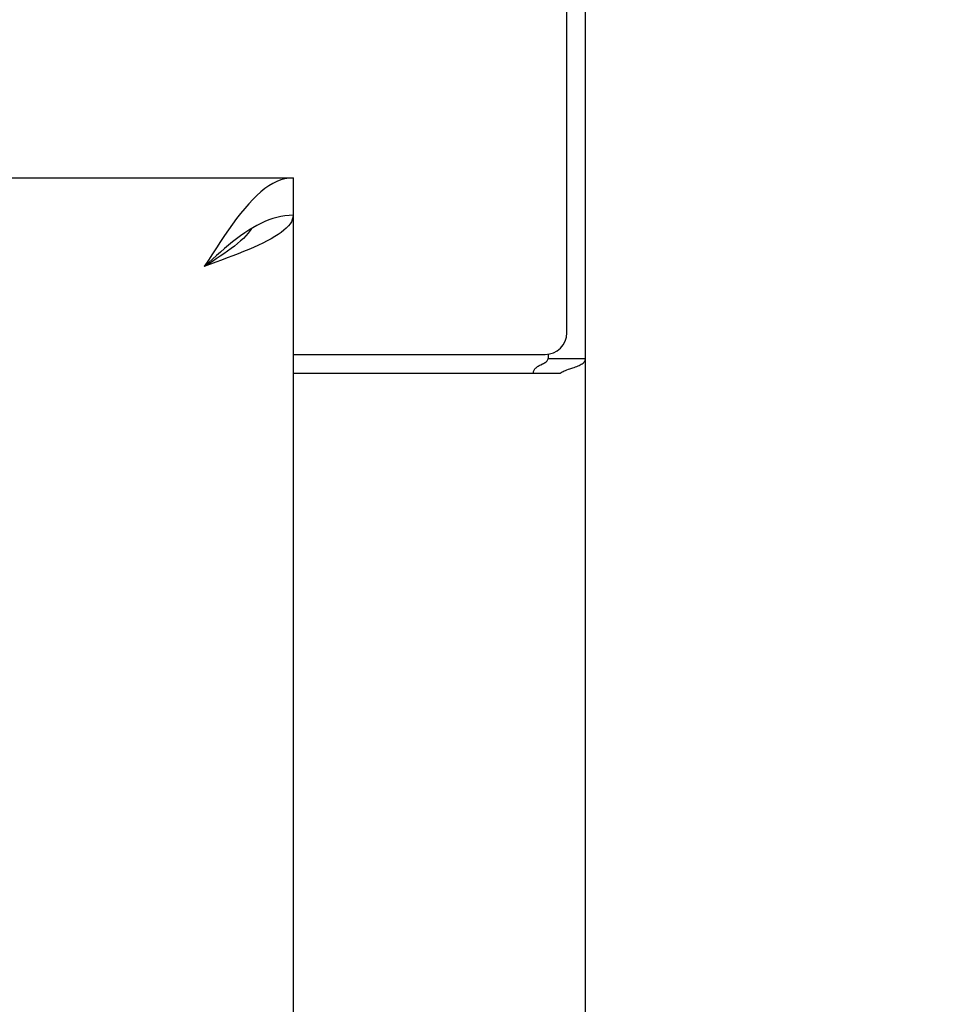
# Model space of a CAD drawing. Header units: inches. Extents: x 0 to 250, y 0 to 162.
# Tile 35 of 44: x 110.39 to 112.94, y 96.04 to 98.78. Entities that reach past the tile are written whole.
import ezdxf

# ---------------------------------------------------------------- set-up
doc = ezdxf.new("R2010")
doc.units = ezdxf.units.IN
doc.header["$LTSCALE"] = 13.75
doc.header["$MEASUREMENT"] = 0
doc.layers.get('0').update_dxf_attribs({"linetype": 'CONTINUOUS'})
doc.layers.add('DIMENSIONS', color=7, linetype='CONTINUOUS')
doc.styles.get("Standard").update_dxf_attribs({"font": 'txt', "width": 0.8})
doc.dimstyles.new('DIMSTYLE_1', dxfattribs={"dimtxt": 1.102941, "dimasz": 1.470588, "dimexe": 0.09, "dimexo": 0.07, "dimgap": 0.0375, "dimtad": 0, "dimtih": 1, "dimtoh": 1, "dimzin": 4, "dimdsep": 46, "dimtxsty": 'Standard', "dimblk": '_FILLED', "dimblk1": '_FILLED', "dimblk2": '_FILLED', "dimcen": 0.09, "dimadec": 0, "dimazin": 0, "dimtfac": 1, "dimtofl": 0, "dimtmove": 0, "dimatfit": 3, "dimldrblk": '_FILLED', "dimfxl": 0, "dimtolj": 1, "dimtzin": 4, "dimarcsym": 0})

# ---------------------------------------------------------------- blocks, each defined once
blk = doc.blocks.new('_FILLED')
at = {"color": 0, "linetype": 'ByBlock'}
blk.add_solid([(0, 0), (-1, 0.2), (-1, -0.2)], dxfattribs=at)
blk = doc.blocks.new('*D13')
at = {"layer": 'DIMENSIONS', "color": 2, "linetype": 'Continuous'}
for p, q in [((107.5243, 74.1368), (104.5832, 74.1368)), ((111.1493, 74.1368), (114.1629, 74.1368))]:
    blk.add_line(p, q, dxfattribs=at)
at = {"layer": 'DIMENSIONS', "color": 2, "linetype": 'Continuous', "xscale": 1.4705882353, "yscale": 1.4705882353, "zscale": 1.4705882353}
blk.add_blockref('_FILLED', (107.5243, 74.1368), dxfattribs=at)
at = {"layer": 'DIMENSIONS', "color": 2, "linetype": 'Continuous', "xscale": 1.4705882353, "yscale": 1.4705882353, "zscale": 1.4705882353, "rotation": 180}
blk.add_blockref('_FILLED', (111.1493, 74.1368), dxfattribs=at)
at = {"layer": 'DIMENSIONS', "color": 2, "linetype": 'Continuous', "insert": (114.7144, 74.6883), "char_height": 1.10294, "width": 3.529412, "attachment_point": 1, "line_spacing_factor": 0.9}
blk.add_mtext('3.63', dxfattribs=at)

msp = doc.modelspace()

# ---------------------------------------------------------------- linework, layer by layer
at = {"color": 3, "linetype": 'Continuous'}
for p, q in [((111.9098, 97.9059), (111.9098, 101.0864)), ((111.9618, 11.1904), (111.9618, 100.9824)), ((76.2118, 98.3364), (111.1493, 98.3364)), ((111.1493, 98.2324), (111.1493, 17.9404)), ((110.935, 98.1018), (110.9028, 98.0899)), ((111.1493, 97.8459), (111.8498, 97.8459)), ((111.1493, 97.7939), (111.892, 97.7939))]:
    msp.add_line(p, q, dxfattribs=at)
at = {"color": 7, "linetype": 'Continuous'}
for p, q in [((111.1493, 98.3364), (111.1493, 98.2324)), ((111.0485, 98.204), (111.0373, 98.1976)), ((111.8578, 97.8459), (111.8578, 97.8346)), ((111.8578, 97.8346), (111.9618, 97.8346))]:
    msp.add_line(p, q, dxfattribs=at)
at = {"color": 3, "linetype": 'Continuous'}
for points in [[(111.1493, 98.3364), (111.1381, 98.3358), (111.1269, 98.3339), (111.1157, 98.3308), (111.1045, 98.3264), (111.0933, 98.3209), (111.0821, 98.3141), (111.0709, 98.3063), (111.0597, 98.2973), (111.0485, 98.2872), (111.0373, 98.2762), (111.0261, 98.2642), (111.0149, 98.2513), (111.0037, 98.2376)], [(111.0037, 98.2376), (110.9925, 98.2232), (110.9813, 98.208), (110.9701, 98.1923), (110.9589, 98.176), (110.9477, 98.1594), (110.9364, 98.1423), (110.9252, 98.125), (110.914, 98.1075), (110.9028, 98.0899)], [(111.1493, 98.2324), (111.1488, 98.2265), (111.1472, 98.2205), (111.1446, 98.2146), (111.1409, 98.2086), (111.1363, 98.2027), (111.1306, 98.1968), (111.1239, 98.1908), (111.1163, 98.1849), (111.1078, 98.179), (111.0984, 98.173), (111.0882, 98.1671), (111.0771, 98.1612), (111.0654, 98.1552), (111.0529, 98.1493)], [(111.0529, 98.1493), (111.0398, 98.1433), (111.0261, 98.1374), (111.0119, 98.1315), (110.9971, 98.1255), (110.9821, 98.1196), (110.9667, 98.1137), (110.9509, 98.1077), (110.935, 98.1018)], [(111.9263, 97.8085), (111.9303, 97.8099), (111.9341, 97.8112), (111.9377, 97.8126), (111.9411, 97.8139), (111.9441, 97.8153), (111.947, 97.8167), (111.9499, 97.8183), (111.9526, 97.8199), (111.9548, 97.8216), (111.9567, 97.8233), (111.9583, 97.825), (111.9595, 97.8268), (111.9605, 97.8286), (111.9612, 97.8305), (111.9617, 97.8325), (111.9618, 97.8346)], [(111.892, 97.7939), (111.8941, 97.7955), (111.8966, 97.7971), (111.8994, 97.7986), (111.9027, 97.8001), (111.9062, 97.8016), (111.9101, 97.8031), (111.9141, 97.8045), (111.9183, 97.8059), (111.9263, 97.8085)]]:
    msp.add_lwpolyline(points, dxfattribs=at)
at = {"color": 7, "linetype": 'Continuous'}
for points in [[(111.1493, 98.2324), (111.1381, 98.232), (111.1269, 98.231), (111.1157, 98.2291), (111.1045, 98.2266), (111.0933, 98.2234), (111.0821, 98.2195), (111.0709, 98.215), (111.0597, 98.2098), (111.0485, 98.204)], [(111.0373, 98.1976), (111.0261, 98.1907), (111.0149, 98.1832), (111.0037, 98.1753), (110.9925, 98.1669), (110.9813, 98.1582), (110.9701, 98.1491), (110.9589, 98.1397), (110.9477, 98.1301), (110.9364, 98.1202), (110.9252, 98.1102), (110.914, 98.1001), (110.9028, 98.0899)], [(111.0335, 98.1952), (111.0298, 98.1897), (111.0243, 98.1825), (111.0181, 98.1754), (111.0112, 98.1683), (111.0036, 98.1612), (110.9954, 98.154), (110.9866, 98.1469), (110.9773, 98.1398), (110.9675, 98.1327), (110.9574, 98.1255), (110.9469, 98.1184), (110.9361, 98.1113), (110.9251, 98.1042), (110.914, 98.097), (110.9028, 98.0899)], [(111.8175, 97.7939), (111.8175, 97.7961), (111.8177, 97.7982), (111.8182, 97.8001), (111.8189, 97.802), (111.8199, 97.8038), (111.821, 97.8055), (111.8225, 97.8072), (111.8242, 97.8088), (111.8261, 97.8105), (111.8282, 97.812), (111.8303, 97.8133), (111.8326, 97.8146), (111.835, 97.8159), (111.8375, 97.8172)], [(111.8375, 97.8172), (111.8426, 97.8197), (111.8451, 97.821), (111.8475, 97.8223), (111.8499, 97.8237), (111.8521, 97.8252), (111.8539, 97.8267), (111.8554, 97.8283), (111.8565, 97.8299), (111.8573, 97.8315), (111.8577, 97.8331), (111.8578, 97.8346)]]:
    msp.add_lwpolyline(points, dxfattribs=at)
at = {"color": 3, "linetype": 'Continuous'}
msp.add_arc((111.8498, 97.9059), 0.06, 270, 360, dxfattribs=at)

# ---------------------------------------------------------------- dimensions: what is measured, and where the dimension line sits
at = {"layer": 'DIMENSIONS', "color": 2, "linetype": 'Continuous'}
dim = msp.add_linear_dim(base=(111.1493337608, 74.1367889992), p1=(107.5243337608, 58.9614056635), p2=(111.1493337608, 98.2124056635), dimstyle='DIMSTYLE_1', dxfattribs=at)
dim.commit()
dim.dimension.update_dxf_attribs({"geometry": '*D13', "text_midpoint": (116.4790962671, 74.1367889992), "dimtype": 160})

doc.saveas('drawing.dxf')
